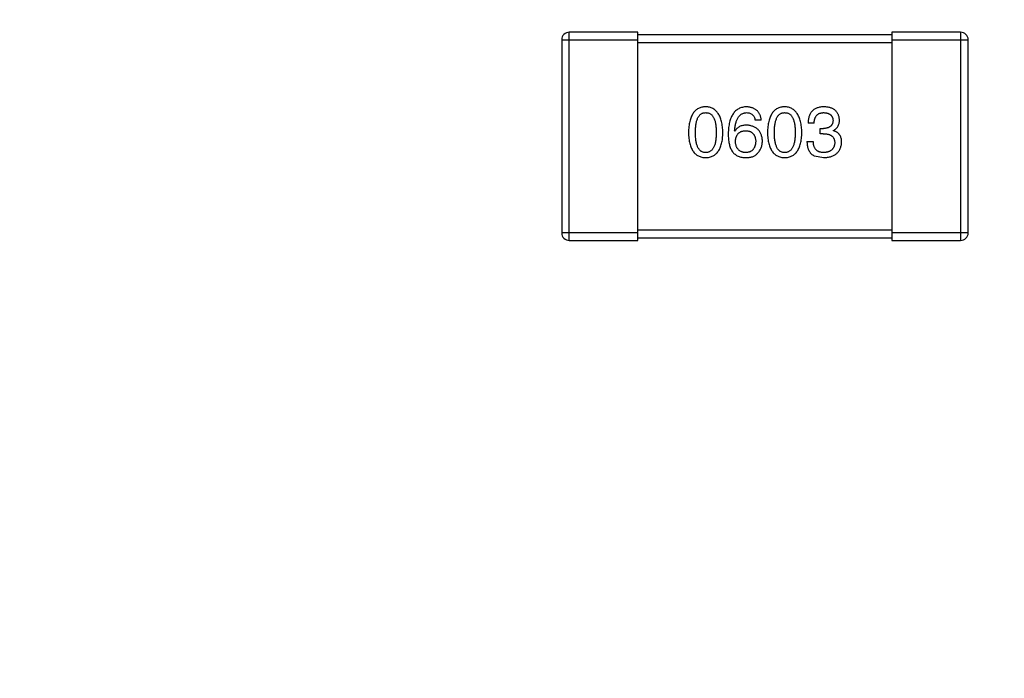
# Model space of a CAD drawing. Header units: inches. Extents: x -100 to 126, y -58 to 58.
# Tile 71 of 118: x 70.77 to 74.64, y 3.83 to 6.42. Entities that reach past the tile are written whole.
import ezdxf

# ---------------------------------------------------------------- set-up
doc = ezdxf.new("R2010")
doc.units = ezdxf.units.IN
doc.header["$LTSCALE"] = 1.21
doc.header["$MEASUREMENT"] = 0
doc.header["$PDMODE"] = 3
doc.header["$PDSIZE"] = 0.3125
doc.layers.get('0').update_dxf_attribs({"linetype": 'CONTINUOUS'})
doc.layers.get('Defpoints').update_dxf_attribs({"linetype": 'CONTINUOUS'})
doc.styles.get("Standard").update_dxf_attribs({"font": 'txt', "width": 0.8})
doc.dimstyles.get("Standard").update_dxf_attribs({"dimtxt": 0.15625, "dimasz": 0.1875, "dimexe": 0.125, "dimexo": 0.0625, "dimgap": 0.09, "dimtad": 0, "dimtih": 1, "dimtoh": 1, "dimzin": 4, "dimdsep": 46, "dimtxsty": 'STANDARD', "dimblk": '_FILLED', "dimblk1": '_FILLED', "dimblk2": '_FILLED', "dimcen": 0.09, "dimazin": 1, "dimtp": 0.01, "dimtm": 0.01, "dimtfac": 1, "dimtofl": 0, "dimtmove": 0, "dimatfit": 3, "dimldrblk": '_FILLED', "dimfxl": 1, "dimtolj": 1, "dimtzin": 4, "dimarcsym": 0})

# ---------------------------------------------------------------- blocks, each defined once
blk = doc.blocks.new('_FILLED')
at = {"color": 0, "linetype": 'ByBlock'}
blk.add_solid([(0, 0), (-1, 0.1667), (-1, -0.1667)], dxfattribs=at)
blk = doc.blocks.new('*D16')
at = {"color": 0, "lineweight": -2}
for p, q in [((76.8362, 41.7108), (39.6185, 41.7108)), ((39.7435, 40.2108), (39.7435, -4.8825)), ((39.7435, -56.2892), (39.7435, -11.1958)), ((61.686, -57.7892), (39.6185, -57.7892))]:
    blk.add_line(p, q, dxfattribs=at)
at = {"layer": 'Defpoints', "color": 0}
for p in [(76.8987, 41.7108), (39.7435, -57.7892), (61.7485, -57.7892)]:
    blk.add_point(p, dxfattribs=at)
at = {"color": 0, "lineweight": -2, "xscale": 1.5, "yscale": 1.5, "zscale": 1.5}
for p, rotation in [((39.7435, 41.7108), 90), ((39.7435, -57.7892), 270)]:
    blk.add_blockref('_FILLED', p, dxfattribs=dict(at, rotation=rotation))
at = {"color": 0, "insert": (39.7435, -8.0392), "char_height": 2, "attachment_point": 5, "rotation": 90}
blk.add_mtext('\\A1;99.50', dxfattribs=at)

msp = doc.modelspace()

# ---------------------------------------------------------------- linework, layer by layer
at = {"color": 7, "linetype": 'Continuous'}
for p, q in [((72.9287, 5.5509), (72.9287, 6.3709)), ((73.1987, 6.3709), (72.9287, 6.3709)), ((73.1987, 5.5509), (73.1987, 6.3709)), ((74.1987, 6.3609), (73.1987, 6.3609)), ((74.1987, 6.3709), (74.1987, 5.5509)), ((74.4687, 6.3709), (74.1987, 6.3709)), ((74.4687, 6.3709), (74.4687, 5.5509)), ((72.8987, 6.3409), (72.8987, 5.5809)), ((72.8987, 6.3409), (73.1987, 6.3409)), ((73.1987, 6.3309), (74.1987, 6.3309)), ((74.1987, 6.3409), (74.4987, 6.3409)), ((74.4987, 5.5809), (74.4987, 6.3409)), ((73.6843, 6.0247), (73.6602, 6.0247)), ((73.8924, 6.0127), (73.8684, 6.0127)), ((73.5805, 5.981), (73.5794, 5.9821)), ((73.9165, 5.9711), (73.9165, 5.9919)), ((73.9165, 5.9919), (73.9296, 5.9919)), ((73.9285, 5.9711), (73.9165, 5.9711)), ((73.9678, 5.9843), (73.9678, 5.9832)), ((73.864, 5.9405), (73.8891, 5.9405)), ((73.8935, 5.8837), (73.9296, 5.8772)), ((73.1987, 5.5809), (72.8987, 5.5809)), ((74.1987, 5.5909), (73.1987, 5.5909)), ((74.4987, 5.5809), (74.1987, 5.5809)), ((72.9287, 5.5509), (73.1987, 5.5509)), ((73.1987, 5.5609), (74.1987, 5.5609)), ((74.1987, 5.5509), (74.4687, 5.5509))]:
    msp.add_line(p, q, dxfattribs=at)
for centre, start, end in [((72.9287, 6.3409), 89.9999, 179.9999), ((74.4687, 6.3409), 359.9999, 89.9999), ((72.9287, 5.5809), 179.9999, 269.9999), ((74.4687, 5.5809), 269.9999, 359.9999)]:
    msp.add_arc(centre, 0.03, start, end, dxfattribs=at)
for points, knots in [([(73.4655, 6.0772), (73.4628, 6.077), (73.4576, 6.0768), (73.4501, 6.0755), (73.4431, 6.0734), (73.4366, 6.0706), (73.4306, 6.0669), (73.4251, 6.0624), (73.42, 6.0572), (73.4156, 6.0512), (73.4116, 6.0444), (73.4081, 6.0368), (73.4051, 6.0285), (73.4026, 6.0194), (73.4006, 6.0095), (73.3991, 5.9989), (73.3981, 5.9875), (73.3978, 5.9796), (73.3977, 5.9755)], [0, 0, 0, 0, 0.057911, 0.113262, 0.165956, 0.217443, 0.268511, 0.319665, 0.372, 0.426129, 0.483365, 0.543779, 0.607756, 0.676562, 0.749704, 0.827713, 0.911177, 1, 1, 1, 1]), ([(73.425, 5.9755), (73.4251, 5.9787), (73.4251, 5.9849), (73.4256, 5.9938), (73.4264, 6.0021), (73.4274, 6.0098), (73.4289, 6.0169), (73.4306, 6.0234), (73.4326, 6.0292), (73.435, 6.0345), (73.4377, 6.0391), (73.4407, 6.0432), (73.444, 6.0466), (73.4477, 6.0494), (73.4517, 6.0516), (73.456, 6.0531), (73.4606, 6.054), (73.4638, 6.0541), (73.4655, 6.0542)], [0, 0, 0, 0, 0.096452, 0.187278, 0.271765, 0.350519, 0.423437, 0.491321, 0.554011, 0.612224, 0.666281, 0.717003, 0.764884, 0.811423, 0.856783, 0.902993, 0.950236, 1, 1, 1, 1]), ([(73.5332, 5.9755), (73.5331, 5.9795), (73.5327, 5.9873), (73.5316, 5.9987), (73.53, 6.0092), (73.5279, 6.019), (73.5254, 6.028), (73.5224, 6.0363), (73.5188, 6.0439), (73.5148, 6.0506), (73.5103, 6.0566), (73.5054, 6.0619), (73.4999, 6.0664), (73.4939, 6.0701), (73.4875, 6.0731), (73.4806, 6.0753), (73.4732, 6.0767), (73.4681, 6.077), (73.4655, 6.0772)], [0, 0, 0, 0, 0.088475, 0.171606, 0.249595, 0.322626, 0.391327, 0.455765, 0.516374, 0.573675, 0.628522, 0.681161, 0.732559, 0.783563, 0.83504, 0.887639, 0.942585, 1, 1, 1, 1]), ([(73.4655, 6.0542), (73.4671, 6.0541), (73.4704, 6.054), (73.4752, 6.0531), (73.4796, 6.0516), (73.4837, 6.0494), (73.4875, 6.0466), (73.4909, 6.0432), (73.494, 6.0391), (73.4968, 6.0345), (73.4992, 6.0292), (73.5013, 6.0233), (73.5031, 6.0169), (73.5045, 6.0098), (73.5056, 6.0021), (73.5064, 5.9938), (73.5069, 5.9849), (73.507, 5.9787), (73.507, 5.9755)], [0, 0, 0, 0, 0.050604, 0.098688, 0.145699, 0.191791, 0.238625, 0.286717, 0.337546, 0.391814, 0.449755, 0.512106, 0.579685, 0.652048, 0.730262, 0.814146, 0.904281, 1, 1, 1, 1]), ([(73.6264, 6.0772), (73.6235, 6.077), (73.618, 6.0767), (73.61, 6.0752), (73.6025, 6.0729), (73.5956, 6.0699), (73.5892, 6.066), (73.5833, 6.0613), (73.5779, 6.0558), (73.5732, 6.0495), (73.5689, 6.0425), (73.5652, 6.0346), (73.562, 6.026), (73.5594, 6.0165), (73.5573, 6.0063), (73.5558, 5.9953), (73.5546, 5.9835), (73.5544, 5.9753), (73.5542, 5.9711)], [0, 0, 0, 0, 0.058957, 0.115262, 0.16907, 0.221312, 0.273147, 0.324961, 0.377649, 0.432026, 0.488925, 0.549039, 0.612912, 0.680653, 0.753056, 0.830314, 0.912483, 1, 1, 1, 1]), ([(73.5794, 5.9821), (73.5796, 5.9849), (73.58, 5.9904), (73.581, 5.9984), (73.5823, 6.0058), (73.5838, 6.0127), (73.5857, 6.0191), (73.5879, 6.0249), (73.5904, 6.0303), (73.5932, 6.0351), (73.5963, 6.0393), (73.5997, 6.0431), (73.6034, 6.0463), (73.6074, 6.0489), (73.6117, 6.0511), (73.6163, 6.0527), (73.6212, 6.0538), (73.6246, 6.0541), (73.6264, 6.0542)], [0, 0, 0, 0, 0.089218, 0.173709, 0.252753, 0.326963, 0.397099, 0.462534, 0.524018, 0.582178, 0.637235, 0.689955, 0.741228, 0.791618, 0.841661, 0.892925, 0.945259, 1, 1, 1, 1]), ([(73.6843, 6.0247), (73.684, 6.0267), (73.6836, 6.0306), (73.6823, 6.0362), (73.6807, 6.0415), (73.6787, 6.0464), (73.6764, 6.051), (73.6736, 6.0552), (73.6706, 6.059), (73.6672, 6.0625), (73.6633, 6.0656), (73.6591, 6.0684), (73.6546, 6.0708), (73.6496, 6.0728), (73.6443, 6.0744), (73.6387, 6.0757), (73.6326, 6.0766), (73.6285, 6.077), (73.6264, 6.0772)], [0, 0, 0, 0, 0.06947, 0.136096, 0.199592, 0.260665, 0.319672, 0.377156, 0.433415, 0.489984, 0.546535, 0.604276, 0.663499, 0.725182, 0.788953, 0.855683, 0.926216, 1, 1, 1, 1]), ([(73.6264, 6.0542), (73.6286, 6.0541), (73.633, 6.054), (73.6391, 6.0526), (73.6445, 6.0502), (73.6492, 6.047), (73.6531, 6.0427), (73.6563, 6.0375), (73.6588, 6.0315), (73.6597, 6.027), (73.6602, 6.0247)], [0, 0, 0, 0, 0.136586, 0.261496, 0.378089, 0.490612, 0.605522, 0.725767, 0.8561, 1, 1, 1, 1]), ([(73.7763, 6.0772), (73.7737, 6.077), (73.7685, 6.0768), (73.761, 6.0755), (73.754, 6.0734), (73.7475, 6.0706), (73.7414, 6.0669), (73.7359, 6.0624), (73.7309, 6.0572), (73.7264, 6.0512), (73.7224, 6.0444), (73.719, 6.0368), (73.716, 6.0285), (73.7135, 6.0194), (73.7115, 6.0095), (73.71, 5.9989), (73.709, 5.9875), (73.7087, 5.9796), (73.7086, 5.9755)], [0, 0, 0, 0, 0.057911, 0.113262, 0.165956, 0.217443, 0.268511, 0.319665, 0.372, 0.426129, 0.483365, 0.543779, 0.607756, 0.676562, 0.749704, 0.827713, 0.911177, 1, 1, 1, 1]), ([(73.7359, 5.9755), (73.7359, 5.9787), (73.736, 5.9849), (73.7365, 5.9938), (73.7372, 6.0021), (73.7383, 6.0098), (73.7398, 6.0169), (73.7414, 6.0234), (73.7435, 6.0292), (73.7459, 6.0345), (73.7485, 6.0391), (73.7515, 6.0432), (73.7549, 6.0466), (73.7586, 6.0494), (73.7626, 6.0516), (73.7669, 6.0531), (73.7715, 6.054), (73.7747, 6.0541), (73.7763, 6.0542)], [0, 0, 0, 0, 0.096452, 0.187278, 0.271765, 0.350519, 0.423437, 0.491321, 0.554011, 0.612224, 0.666281, 0.717003, 0.764884, 0.811423, 0.856783, 0.902993, 0.950236, 1, 1, 1, 1]), ([(73.8441, 5.9755), (73.8439, 5.9795), (73.8436, 5.9873), (73.8424, 5.9987), (73.8408, 6.0092), (73.8388, 6.019), (73.8363, 6.028), (73.8332, 6.0363), (73.8297, 6.0439), (73.8257, 6.0506), (73.8212, 6.0566), (73.8162, 6.0619), (73.8108, 6.0664), (73.8048, 6.0701), (73.7984, 6.0731), (73.7915, 6.0753), (73.7841, 6.0767), (73.7789, 6.077), (73.7763, 6.0772)], [0, 0, 0, 0, 0.088475, 0.171606, 0.249595, 0.322626, 0.391327, 0.455765, 0.516374, 0.573675, 0.628522, 0.681161, 0.732559, 0.783563, 0.83504, 0.887639, 0.942585, 1, 1, 1, 1]), ([(73.7763, 6.0542), (73.778, 6.0541), (73.7813, 6.054), (73.786, 6.0531), (73.7905, 6.0516), (73.7946, 6.0494), (73.7983, 6.0466), (73.8018, 6.0432), (73.8048, 6.0391), (73.8077, 6.0345), (73.8101, 6.0292), (73.8122, 6.0233), (73.8139, 6.0169), (73.8154, 6.0098), (73.8165, 6.0021), (73.8173, 5.9938), (73.8178, 5.9849), (73.8178, 5.9787), (73.8179, 5.9755)], [0, 0, 0, 0, 0.050604, 0.098688, 0.145699, 0.191791, 0.238625, 0.286717, 0.337546, 0.391814, 0.449755, 0.512106, 0.579685, 0.652048, 0.730262, 0.814146, 0.904281, 1, 1, 1, 1]), ([(73.9318, 6.0772), (73.9293, 6.0771), (73.9244, 6.0769), (73.9173, 6.076), (73.9106, 6.0747), (73.9045, 6.0728), (73.8988, 6.0705), (73.8936, 6.0677), (73.8889, 6.0644), (73.8847, 6.0606), (73.8809, 6.0563), (73.8777, 6.0515), (73.8749, 6.0462), (73.8726, 6.0404), (73.8708, 6.0342), (73.8695, 6.0274), (73.8686, 6.0202), (73.8685, 6.0152), (73.8684, 6.0127)], [0, 0, 0, 0, 0.073232, 0.142595, 0.207997, 0.270074, 0.329156, 0.386529, 0.441846, 0.496976, 0.551877, 0.607941, 0.665637, 0.725446, 0.788542, 0.855101, 0.925196, 1, 1, 1, 1]), ([(73.8924, 6.0127), (73.8925, 6.0144), (73.8926, 6.0176), (73.8932, 6.0223), (73.894, 6.0267), (73.8951, 6.0308), (73.8966, 6.0346), (73.8983, 6.038), (73.9002, 6.0411), (73.9025, 6.0439), (73.905, 6.0463), (73.9079, 6.0484), (73.911, 6.0503), (73.9144, 6.0517), (73.9181, 6.0528), (73.922, 6.0536), (73.9263, 6.0541), (73.9292, 6.0542), (73.9307, 6.0542)], [0, 0, 0, 0, 0.078134, 0.15164, 0.221358, 0.286689, 0.348614, 0.407697, 0.464247, 0.520153, 0.574432, 0.629291, 0.684538, 0.742032, 0.801329, 0.863637, 0.930123, 1, 1, 1, 1]), ([(73.9307, 6.0542), (73.9321, 6.0541), (73.9347, 6.054), (73.9386, 6.0535), (73.9422, 6.0528), (73.9456, 6.052), (73.9488, 6.0508), (73.9516, 6.0495), (73.9543, 6.0479), (73.9567, 6.0461), (73.9588, 6.0441), (73.9607, 6.0418), (73.9624, 6.0393), (73.9637, 6.0366), (73.9649, 6.0337), (73.9657, 6.0305), (73.9664, 6.0271), (73.9666, 6.0248), (73.9667, 6.0236)], [0, 0, 0, 0, 0.078051, 0.151197, 0.220412, 0.286742, 0.34933, 0.409464, 0.467368, 0.52298, 0.578639, 0.633998, 0.690142, 0.746855, 0.805868, 0.867776, 0.932345, 1, 1, 1, 1]), ([(73.9919, 6.0258), (73.9917, 6.0278), (73.9914, 6.0317), (73.9903, 6.0373), (73.9889, 6.0425), (73.987, 6.0474), (73.9847, 6.052), (73.982, 6.0561), (73.9788, 6.0599), (73.9752, 6.0633), (73.9713, 6.0664), (73.9668, 6.069), (73.962, 6.0713), (73.9568, 6.0732), (73.9511, 6.0748), (73.945, 6.0759), (73.9385, 6.0768), (73.9341, 6.077), (73.9318, 6.0772)], [0, 0, 0, 0, 0.067521, 0.132139, 0.193339, 0.252064, 0.309083, 0.364848, 0.420021, 0.475612, 0.532002, 0.589602, 0.649896, 0.712634, 0.778603, 0.848416, 0.922155, 1, 1, 1, 1]), ([(73.9667, 6.0236), (73.9667, 6.0224), (73.9665, 6.02), (73.966, 6.0165), (73.9652, 6.0132), (73.9641, 6.0102), (73.9627, 6.0074), (73.961, 6.0048), (73.9591, 6.0024), (73.9569, 6.0003), (73.9545, 5.9985), (73.9517, 5.9968), (73.9487, 5.9954), (73.9454, 5.9942), (73.9418, 5.9933), (73.938, 5.9926), (73.9339, 5.9921), (73.931, 5.992), (73.9296, 5.9919)], [0, 0, 0, 0, 0.067741, 0.131599, 0.192143, 0.249977, 0.306453, 0.361639, 0.416449, 0.471489, 0.527582, 0.584873, 0.644974, 0.70814, 0.77492, 0.845909, 0.920585, 1, 1, 1, 1]), ([(73.9678, 5.9843), (73.9697, 5.9852), (73.9735, 5.9871), (73.9784, 5.9908), (73.9826, 5.9951), (73.9861, 6.0001), (73.9887, 6.0057), (73.9906, 6.0118), (73.9917, 6.0186), (73.9918, 6.0233), (73.9919, 6.0258)], [0, 0, 0, 0, 0.125227, 0.244792, 0.361427, 0.478215, 0.59667, 0.722058, 0.856314, 1, 1, 1, 1]), ([(73.3977, 5.9755), (73.3978, 5.9716), (73.3981, 5.964), (73.3991, 5.9529), (73.4006, 5.9426), (73.4026, 5.9331), (73.4051, 5.9243), (73.4081, 5.9162), (73.4116, 5.9089), (73.4156, 5.9023), (73.42, 5.8965), (73.4251, 5.8914), (73.4306, 5.8871), (73.4366, 5.8836), (73.4431, 5.8808), (73.4501, 5.8788), (73.4576, 5.8775), (73.4628, 5.8773), (73.4655, 5.8772)], [0, 0, 0, 0, 0.087693, 0.170223, 0.247496, 0.319826, 0.387768, 0.451403, 0.511459, 0.568358, 0.622671, 0.675251, 0.726739, 0.778422, 0.830759, 0.884394, 0.940865, 1, 1, 1, 1]), ([(73.4655, 5.8968), (73.4638, 5.8969), (73.4606, 5.897), (73.456, 5.8979), (73.4517, 5.8995), (73.4477, 5.9017), (73.444, 5.9045), (73.4407, 5.9079), (73.4377, 5.9119), (73.435, 5.9166), (73.4326, 5.9218), (73.4306, 5.9277), (73.4289, 5.9342), (73.4274, 5.9413), (73.4264, 5.949), (73.4256, 5.9573), (73.4251, 5.9662), (73.4251, 5.9724), (73.425, 5.9755)], [0, 0, 0, 0, 0.049766, 0.097012, 0.143225, 0.188786, 0.235079, 0.282962, 0.333687, 0.387747, 0.445963, 0.508657, 0.576545, 0.649868, 0.72822, 0.812712, 0.903543, 1, 1, 1, 1]), ([(73.4655, 5.8772), (73.4681, 5.8773), (73.4733, 5.8775), (73.4808, 5.8788), (73.4878, 5.8808), (73.4943, 5.8836), (73.5004, 5.8871), (73.5059, 5.8914), (73.5109, 5.8965), (73.5154, 5.9023), (73.5194, 5.9089), (73.5228, 5.9162), (73.5258, 5.9243), (73.5283, 5.9331), (73.5303, 5.9426), (73.5318, 5.9529), (73.5328, 5.964), (73.5331, 5.9716), (73.5332, 5.9755)], [0, 0, 0, 0, 0.059134, 0.115603, 0.169236, 0.221572, 0.273254, 0.32474, 0.377319, 0.431815, 0.488555, 0.548609, 0.612242, 0.680182, 0.75251, 0.829782, 0.91231, 1, 1, 1, 1]), ([(73.507, 5.9755), (73.507, 5.9724), (73.5069, 5.9663), (73.5064, 5.9575), (73.5056, 5.9493), (73.5045, 5.9417), (73.5031, 5.9346), (73.5013, 5.9282), (73.4992, 5.9224), (73.4968, 5.9171), (73.494, 5.9125), (73.4909, 5.9084), (73.4875, 5.9049), (73.4837, 5.9021), (73.4796, 5.8998), (73.4752, 5.8982), (73.4704, 5.8971), (73.4671, 5.8969), (73.4655, 5.8968)], [0, 0, 0, 0, 0.094834, 0.184067, 0.267029, 0.344713, 0.417334, 0.484367, 0.546941, 0.604717, 0.65953, 0.710539, 0.759381, 0.806382, 0.853027, 0.900623, 0.949121, 1, 1, 1, 1]), ([(73.5542, 5.9711), (73.5543, 5.9676), (73.5543, 5.9607), (73.555, 5.9507), (73.5561, 5.9413), (73.5577, 5.9325), (73.5596, 5.9243), (73.5621, 5.9167), (73.565, 5.9098), (73.5673, 5.9055), (73.5684, 5.9034)], [0, 0, 0, 0, 0.151498, 0.29521, 0.430242, 0.557137, 0.677306, 0.790845, 0.898111, 1, 1, 1, 1]), ([(73.6264, 6.005), (73.6237, 6.005), (73.6186, 6.0048), (73.6113, 6.0037), (73.6046, 6.0018), (73.5985, 5.9992), (73.593, 5.9958), (73.5881, 5.9916), (73.5839, 5.9866), (73.5816, 5.9829), (73.5805, 5.981)], [0, 0, 0, 0, 0.144617, 0.279572, 0.40596, 0.526097, 0.64389, 0.760003, 0.877724, 1, 1, 1, 1]), ([(73.5827, 5.9405), (73.5828, 5.9422), (73.583, 5.9455), (73.5837, 5.9502), (73.5847, 5.9546), (73.5859, 5.9588), (73.5875, 5.9625), (73.5893, 5.966), (73.5914, 5.9692), (73.5938, 5.972), (73.5965, 5.9745), (73.5995, 5.9767), (73.6027, 5.9787), (73.6062, 5.9802), (73.6101, 5.9814), (73.6142, 5.9823), (73.6185, 5.983), (73.6215, 5.9831), (73.6231, 5.9832)], [0, 0, 0, 0, 0.076072, 0.148369, 0.216753, 0.281358, 0.342792, 0.401604, 0.458929, 0.514444, 0.569818, 0.625343, 0.681554, 0.739608, 0.800134, 0.863477, 0.929547, 1, 1, 1, 1]), ([(73.6231, 5.9832), (73.6246, 5.9831), (73.6275, 5.983), (73.6318, 5.9823), (73.6358, 5.9815), (73.6395, 5.9803), (73.6429, 5.9787), (73.6461, 5.9769), (73.6489, 5.9747), (73.6516, 5.9723), (73.6539, 5.9695), (73.656, 5.9664), (73.6577, 5.963), (73.6593, 5.9594), (73.6604, 5.9554), (73.6614, 5.9511), (73.6621, 5.9465), (73.6623, 5.9433), (73.6624, 5.9416)], [0, 0, 0, 0, 0.069884, 0.136529, 0.199638, 0.259844, 0.317774, 0.374356, 0.430026, 0.485148, 0.5409, 0.597889, 0.657472, 0.718614, 0.783613, 0.85129, 0.923712, 1, 1, 1, 1]), ([(73.6887, 5.9427), (73.6885, 5.9451), (73.6883, 5.9497), (73.6873, 5.9563), (73.6859, 5.9625), (73.6841, 5.9683), (73.6818, 5.9737), (73.679, 5.9786), (73.6758, 5.9832), (73.672, 5.9873), (73.6679, 5.991), (73.6633, 5.9944), (73.6582, 5.9972), (73.6528, 5.9996), (73.6468, 6.0016), (73.6404, 6.0032), (73.6335, 6.0044), (73.6288, 6.0048), (73.6264, 6.005)], [0, 0, 0, 0, 0.071527, 0.139094, 0.20346, 0.264939, 0.323904, 0.381383, 0.437591, 0.493343, 0.549401, 0.606085, 0.664838, 0.725424, 0.788712, 0.855452, 0.925772, 1, 1, 1, 1]), ([(73.7086, 5.9755), (73.7087, 5.9716), (73.709, 5.964), (73.71, 5.9529), (73.7115, 5.9426), (73.7135, 5.9331), (73.716, 5.9243), (73.719, 5.9162), (73.7224, 5.9089), (73.7265, 5.9023), (73.7309, 5.8965), (73.7359, 5.8914), (73.7414, 5.8871), (73.7475, 5.8836), (73.754, 5.8808), (73.761, 5.8788), (73.7685, 5.8775), (73.7737, 5.8773), (73.7763, 5.8772)], [0, 0, 0, 0, 0.087693, 0.170223, 0.247496, 0.319826, 0.387768, 0.451403, 0.511459, 0.568358, 0.622671, 0.675251, 0.726739, 0.778422, 0.830759, 0.884394, 0.940865, 1, 1, 1, 1]), ([(73.7763, 5.8968), (73.7747, 5.8969), (73.7715, 5.897), (73.7669, 5.8979), (73.7625, 5.8995), (73.7586, 5.9017), (73.7549, 5.9045), (73.7515, 5.9079), (73.7485, 5.9119), (73.7459, 5.9166), (73.7435, 5.9218), (73.7414, 5.9277), (73.7398, 5.9342), (73.7383, 5.9413), (73.7372, 5.949), (73.7365, 5.9573), (73.736, 5.9662), (73.7359, 5.9724), (73.7359, 5.9755)], [0, 0, 0, 0, 0.049766, 0.097012, 0.143225, 0.188786, 0.235079, 0.282962, 0.333687, 0.387747, 0.445963, 0.508657, 0.576545, 0.649868, 0.72822, 0.812712, 0.903543, 1, 1, 1, 1]), ([(73.7763, 5.8772), (73.779, 5.8773), (73.7842, 5.8775), (73.7917, 5.8788), (73.7987, 5.8808), (73.8052, 5.8836), (73.8112, 5.8871), (73.8168, 5.8914), (73.8218, 5.8965), (73.8263, 5.9023), (73.8302, 5.9089), (73.8337, 5.9162), (73.8367, 5.9243), (73.8392, 5.9331), (73.8412, 5.9426), (73.8427, 5.9529), (73.8437, 5.964), (73.844, 5.9716), (73.8441, 5.9755)], [0, 0, 0, 0, 0.059134, 0.115603, 0.169236, 0.221572, 0.273254, 0.32474, 0.377319, 0.431815, 0.488555, 0.548609, 0.612242, 0.680182, 0.75251, 0.829782, 0.91231, 1, 1, 1, 1]), ([(73.8179, 5.9755), (73.8178, 5.9724), (73.8178, 5.9663), (73.8173, 5.9575), (73.8165, 5.9493), (73.8154, 5.9417), (73.8139, 5.9346), (73.8122, 5.9282), (73.8101, 5.9224), (73.8076, 5.9171), (73.8049, 5.9125), (73.8018, 5.9084), (73.7984, 5.9049), (73.7946, 5.9021), (73.7905, 5.8998), (73.7861, 5.8982), (73.7813, 5.8971), (73.778, 5.8969), (73.7763, 5.8968)], [0, 0, 0, 0, 0.094834, 0.184067, 0.267029, 0.344713, 0.417334, 0.484367, 0.546941, 0.604717, 0.65953, 0.710539, 0.759381, 0.806382, 0.853027, 0.900623, 0.949121, 1, 1, 1, 1]), ([(73.9285, 5.9711), (73.9303, 5.9711), (73.9338, 5.9711), (73.9389, 5.9706), (73.9436, 5.97), (73.948, 5.9689), (73.9521, 5.9677), (73.9558, 5.9662), (73.9591, 5.9643), (73.9621, 5.9622), (73.9648, 5.9598), (73.967, 5.9571), (73.969, 5.9541), (73.9706, 5.9509), (73.9718, 5.9473), (73.9727, 5.9435), (73.9732, 5.9394), (73.9733, 5.9365), (73.9733, 5.9351)], [0, 0, 0, 0, 0.082495, 0.159728, 0.232496, 0.300725, 0.365163, 0.425859, 0.483728, 0.538892, 0.592921, 0.646195, 0.699968, 0.754746, 0.811387, 0.870806, 0.933482, 1, 1, 1, 1]), ([(74.0006, 5.9384), (74.0006, 5.9398), (74.0006, 5.9426), (74.0001, 5.9467), (73.9996, 5.9506), (73.9986, 5.9542), (73.9975, 5.9578), (73.9961, 5.9611), (73.9944, 5.9642), (73.9925, 5.9671), (73.9903, 5.9698), (73.9878, 5.9723), (73.9851, 5.9746), (73.9822, 5.9768), (73.9789, 5.9786), (73.9755, 5.9804), (73.9718, 5.9819), (73.9692, 5.9827), (73.9678, 5.9832)], [0, 0, 0, 0, 0.071215, 0.138707, 0.20396, 0.266995, 0.327734, 0.387609, 0.445602, 0.503345, 0.561136, 0.618597, 0.677672, 0.738255, 0.799989, 0.863961, 0.930555, 1, 1, 1, 1]), ([(73.6242, 5.8968), (73.6226, 5.8969), (73.6195, 5.897), (73.615, 5.8977), (73.6108, 5.8986), (73.6069, 5.8999), (73.6032, 5.9015), (73.5999, 5.9035), (73.5968, 5.9057), (73.5941, 5.9083), (73.5916, 5.9112), (73.5895, 5.9145), (73.5875, 5.918), (73.586, 5.9219), (73.5847, 5.9261), (73.5837, 5.9306), (73.583, 5.9355), (73.5828, 5.9388), (73.5827, 5.9405)], [0, 0, 0, 0, 0.070403, 0.137196, 0.200053, 0.260887, 0.31876, 0.37535, 0.430743, 0.485927, 0.541678, 0.598832, 0.657726, 0.719441, 0.783504, 0.851852, 0.923533, 1, 1, 1, 1]), ([(73.6624, 5.9416), (73.6623, 5.9399), (73.6621, 5.9366), (73.6614, 5.9317), (73.6605, 5.9271), (73.6593, 5.9229), (73.6579, 5.919), (73.6561, 5.9154), (73.6541, 5.9121), (73.6518, 5.9091), (73.6493, 5.9064), (73.6465, 5.9041), (73.6434, 5.9021), (73.6401, 5.9004), (73.6365, 5.899), (73.6326, 5.8979), (73.6285, 5.8972), (73.6256, 5.897), (73.6242, 5.8968)], [0, 0, 0, 0, 0.078863, 0.153308, 0.223539, 0.289857, 0.35341, 0.413572, 0.471721, 0.528235, 0.584279, 0.638781, 0.69466, 0.751251, 0.809198, 0.869697, 0.933318, 1, 1, 1, 1]), ([(73.669, 5.8936), (73.6706, 5.8953), (73.6737, 5.8987), (73.6777, 5.9043), (73.681, 5.9101), (73.6839, 5.9162), (73.686, 5.9225), (73.6876, 5.929), (73.6885, 5.9358), (73.6886, 5.9404), (73.6887, 5.9427)], [0, 0, 0, 0, 0.129393, 0.255335, 0.378531, 0.500878, 0.622934, 0.746191, 0.87096, 1, 1, 1, 1]), ([(73.864, 5.9405), (73.8641, 5.9388), (73.8642, 5.9353), (73.8646, 5.9302), (73.8653, 5.9253), (73.8662, 5.9207), (73.8673, 5.9163), (73.8686, 5.9121), (73.8702, 5.9082), (73.8719, 5.9045), (73.8738, 5.901), (73.876, 5.8978), (73.8784, 5.8949), (73.881, 5.8921), (73.8838, 5.8897), (73.8868, 5.8874), (73.8901, 5.8854), (73.8924, 5.8843), (73.8935, 5.8837)], [0, 0, 0, 0, 0.078937, 0.154495, 0.226898, 0.296844, 0.363348, 0.427781, 0.48946, 0.549586, 0.607902, 0.664733, 0.720805, 0.776157, 0.831175, 0.886736, 0.943094, 1, 1, 1, 1]), ([(73.9307, 5.8968), (73.929, 5.8969), (73.9259, 5.8969), (73.9213, 5.8975), (73.9169, 5.8983), (73.913, 5.8995), (73.9092, 5.901), (73.9059, 5.9029), (73.9028, 5.9052), (73.9, 5.9077), (73.8976, 5.9107), (73.8954, 5.9139), (73.8936, 5.9175), (73.8921, 5.9215), (73.8908, 5.9258), (73.89, 5.9304), (73.8893, 5.9354), (73.8892, 5.9388), (73.8891, 5.9405)], [0, 0, 0, 0, 0.071272, 0.13882, 0.201858, 0.262757, 0.320043, 0.376709, 0.431462, 0.486034, 0.541209, 0.597703, 0.65589, 0.717768, 0.782056, 0.850407, 0.92277, 1, 1, 1, 1]), ([(73.9296, 5.8772), (73.9323, 5.8773), (73.9377, 5.8775), (73.9454, 5.8785), (73.9526, 5.8799), (73.9594, 5.8817), (73.9656, 5.8839), (73.9713, 5.8867), (73.9766, 5.8898), (73.9813, 5.8934), (73.9855, 5.8975), (73.9892, 5.9021), (73.9924, 5.907), (73.9951, 5.9124), (73.9973, 5.9183), (73.9989, 5.9246), (74.0001, 5.9313), (74.0005, 5.936), (74.0006, 5.9384)], [0, 0, 0, 0, 0.078078, 0.151942, 0.221594, 0.28726, 0.350176, 0.409768, 0.467648, 0.523784, 0.578904, 0.634014, 0.689819, 0.746826, 0.805875, 0.867063, 0.931764, 1, 1, 1, 1]), ([(73.9733, 5.9351), (73.9732, 5.9336), (73.973, 5.9308), (73.9722, 5.9266), (73.9712, 5.9228), (73.9699, 5.9192), (73.9683, 5.9159), (73.9664, 5.9128), (73.9641, 5.91), (73.9616, 5.9074), (73.9587, 5.9051), (73.9556, 5.9032), (73.9522, 5.9014), (73.9485, 5.9), (73.9444, 5.8988), (73.9401, 5.8979), (73.9355, 5.8972), (73.9323, 5.8969), (73.9307, 5.8968)], [0, 0, 0, 0, 0.068514, 0.133941, 0.195994, 0.255362, 0.312994, 0.369441, 0.424687, 0.480522, 0.537148, 0.594801, 0.654411, 0.716817, 0.781981, 0.850498, 0.923306, 1, 1, 1, 1]), ([(73.5684, 5.9034), (73.5699, 5.9014), (73.5729, 5.8974), (73.5781, 5.8923), (73.5838, 5.8878), (73.59, 5.8841), (73.5967, 5.8812), (73.604, 5.8791), (73.6117, 5.8776), (73.6171, 5.8773), (73.6198, 5.8772)], [0, 0, 0, 0, 0.125033, 0.246266, 0.36603, 0.485265, 0.606781, 0.732144, 0.862551, 1, 1, 1, 1]), ([(73.6198, 5.8772), (73.6226, 5.8771), (73.628, 5.877), (73.6358, 5.8777), (73.643, 5.8788), (73.6495, 5.8806), (73.6554, 5.8829), (73.6606, 5.8858), (73.6652, 5.8893), (73.6677, 5.8921), (73.669, 5.8936)], [0, 0, 0, 0, 0.156782, 0.301945, 0.436395, 0.561474, 0.678489, 0.78853, 0.894967, 1, 1, 1, 1])]:
    msp.add_open_spline(points, degree=3, knots=knots, dxfattribs=at)

# ---------------------------------------------------------------- dimensions: what is measured, and where the dimension line sits
at = {"color": 1}
dim = msp.add_linear_dim(base=(39.7435, -57.7892), p1=(76.8987, 41.7108), p2=(61.7485, -57.7892), angle=90, dimstyle='STANDARD', override={"dimtxt": 2, "dimasz": 1.5, "dimtih": 0, "dimtoh": 0, "dimzin": 0, "dimcen": 0.198, "dimadec": 0, "dimazin": 0, "dimtp": 0, "dimtm": 0, "dimtdec": 4, "dimtzin": 0}, dxfattribs=at)
dim.commit()
dim.dimension.update_dxf_attribs({"geometry": '*D16', "text_midpoint": (39.7435, -8.0392)})

doc.saveas('drawing.dxf')
